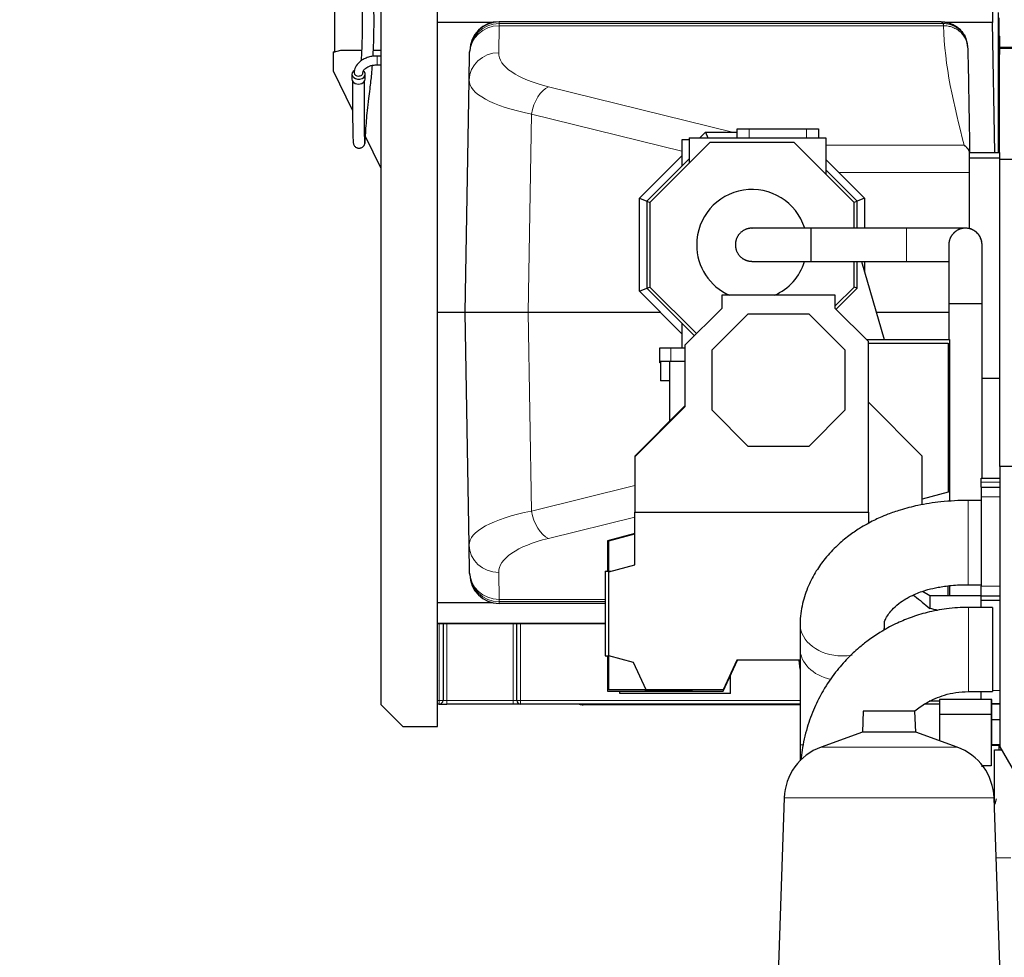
# Model space of a CAD drawing. Header units: inches. Extents: x 0 to 20790, y -12 to 14700.
# Tile 156 of 184: x 8907 to 10242, y 10343 to 11615. Entities that reach past the tile are written whole.
import ezdxf

# ---------------------------------------------------------------- set-up
doc = ezdxf.new("R2010")
doc.units = ezdxf.units.IN
doc.layers.add('1', color=7, linetype='Continuous', true_color=0xffffff)
doc.layers.add('254', color=7, linetype='Continuous', true_color=0xffffff)
doc.styles.add('latin_extended', font='simplex.shx')
doc.dimstyles.get("Standard").update_dxf_attribs({"dimtxt": 0.18, "dimasz": 0.18, "dimexe": 0.18, "dimexo": 0.0625, "dimgap": 0.09, "dimtad": 0, "dimtih": 1, "dimtoh": 1, "dimdec": 4, "dimzin": 0, "dimdsep": 46, "dimtxsty": 'Standard', "dimcen": 0.09, "dimadec": 0, "dimazin": 0, "dimtfac": 1, "dimtdec": 4, "dimtofl": 0, "dimtmove": 0, "dimatfit": 3, "dimfxl": 1, "dimtolj": 1, "dimtzin": 0, "dimarcsym": 0})

# ---------------------------------------------------------------- blocks, each defined once
blk = doc.blocks.new('_U15')
at = {"layer": '254', "color": 3, "linetype": 'Continuous', "lineweight": 13, "transparency": 16777216}
for p, q in [((8907.2, 12130.3), (8907.2, 13278.9)), ((11914.7, 9629.8), (11914.7, 13278.9)), ((9029.7, 13243.9), (11792.2, 13243.9))]:
    blk.add_line(p, q, dxfattribs=at)
at = {"layer": '254', "color": 3, "transparency": 16777216}
for points in [[(9029.7, 13264.3), (9029.7, 13223.5), (8907.2, 13243.9)], [(11792.2, 13223.5), (11792.2, 13264.3), (11914.7, 13243.9)]]:
    blk.add_solid(points, dxfattribs=at)
at = {"layer": 'Defpoints', "color": 0, "transparency": 16777216}
for p in [(11914.7, 13243.9), (8907.2, 12095.3), (11914.7, 9594.8)]:
    blk.add_point(p, dxfattribs=at)
at = {"layer": '254', "color": 2, "lineweight": 13, "transparency": 16777216, "insert": (10195.1, 13427.7), "char_height": 122.5, "attachment_point": 1, "style": 'latin_extended'}
blk.add_mtext('\\A1;3008', dxfattribs=at)

msp = doc.modelspace()

# ---------------------------------------------------------------- linework, layer by layer
at = {"layer": '1', "color": 2, "linetype": 'Continuous', "lineweight": 25}
for p, q in [((9473.727, 10655.825), (9473.727, 11655.825)), ((9334.574, 11571.15), (9334.574, 11630.833)), ((10225.844, 11640.324), (10226.361, 11610.655)), ((9396.727, 11625.825), (9396.727, 10685.825)), ((10234.227, 11624.324), (10234.227, 11434.319)), ((10235.227, 11617.324), (10235.227, 11592.324)), ((9547.728, 11610.655), (9473.728, 11610.655)), ((10156.641, 11611.846), (9557.419, 11611.846)), ((9557.419, 11611.846), (9557.419, 11611.779)), ((10226.361, 11610.655), (10162.811, 11610.655)), ((10229.439, 11434.32), (10226.361, 11610.655)), ((10234.215, 11592.324), (10236.227, 11592.324)), ((10236.227, 11567.324), (10236.227, 11592.324)), ((10271.371, 11576.824), (10236.22, 11576.824)), ((9332.727, 11570.653), (9342.697, 11573.324)), ((9332.727, 11570.937), (9334.227, 11571.339)), ((9332.727, 11570.652), (9332.727, 11570.937)), ((9332.727, 11544.873), (9332.727, 11570.653)), ((9334.574, 11571.432), (9334.227, 11571.339)), ((9334.227, 11571.055), (9334.227, 11571.339)), ((9342.697, 11573.324), (9370.821, 11573.324)), ((9386.862, 11573.324), (9396.728, 11573.324)), ((9396.727, 11565.324), (9391.727, 11565.324)), ((9516.729, 11532.648), (9517.37, 11569.357)), ((9517.37, 11569.357), (9517.384, 11570.182)), ((9517.384, 11570.182), (9517.425, 11572.532)), ((9517.425, 11572.532), (9517.425, 11572.55)), ((10236.027, 11567.324), (10236.227, 11567.324)), ((10236.027, 11434.313), (10236.027, 11567.324)), ((10271.382, 11575.324), (10236.227, 11575.324)), ((9391.727, 11553.324), (9396.727, 11553.324)), ((9332.727, 11544.771), (9332.727, 11544.873)), ((9358.633, 11491.758), (9332.727, 11544.873)), ((9341.378, 11527.135), (9332.727, 11544.771)), ((9357.727, 11540.588), (9357.727, 11533.897)), ((9375.727, 11533.897), (9375.727, 11540.588)), ((9511.225, 11217.324), (9516.729, 11532.648)), ((9829.558, 11454.323), (9837.06, 11461.824)), ((9837.06, 11461.824), (9880.229, 11461.824)), ((9837.06, 11461.824), (9840.166, 11454.324)), ((9880.227, 11466.324), (9896.227, 11466.324)), ((9880.227, 11454.324), (9880.227, 11466.324)), ((9896.227, 11466.324), (9974.227, 11466.324)), ((9974.227, 11466.324), (9990.227, 11466.324)), ((9990.227, 11466.324), (9990.227, 11454.324)), ((9396.727, 11413.653), (9376.069, 11456.008)), ((9842.859, 11447.824), (9761.727, 11366.693)), ((9815.227, 11451.824), (9805.227, 11451.824)), ((9805.227, 11451.824), (9805.227, 11415.85)), ((9815.227, 11454.324), (9815.227, 11420.193)), ((9815.227, 11454.324), (10000.227, 11454.324)), ((9957.596, 11447.824), (9842.859, 11447.824)), ((10038.727, 11366.693), (9957.596, 11447.824)), ((10000.227, 11454.324), (10000.227, 11405.193)), ((9747.727, 11372.492), (9805.226, 11429.991)), ((10195.227, 11427.074), (10195.227, 11434.324)), ((10195.227, 11434.324), (10236.227, 11434.324)), ((10236.227, 11427.074), (10236.227, 11434.324)), ((9815.227, 11425.849), (9757.727, 11368.35)), ((10000.228, 11424.991), (10052.727, 11372.492)), ((10195.227, 11427.074), (10236.227, 11427.074)), ((10195.227, 11331.114), (10195.227, 11427.074)), ((10236.227, 11425.318), (10236.227, 11427.074)), ((10236.227, 11425.324), (10968.561, 11425.324)), ((10236.227, 11008.329), (10236.227, 11425.324)), ((10042.727, 11368.35), (10000.228, 11410.849)), ((9747.727, 11372.492), (9757.727, 11368.35)), ((9747.727, 11246.157), (9747.727, 11372.492)), ((9757.727, 11368.35), (9761.727, 11366.693)), ((9757.727, 11368.35), (9757.727, 11250.299)), ((9761.727, 11366.693), (9761.727, 11251.956)), ((10042.727, 11368.35), (10038.727, 11366.693)), ((10038.727, 11331.824), (10038.727, 11366.693)), ((10052.727, 11372.492), (10042.727, 11368.35)), ((10042.727, 11331.824), (10042.727, 11368.35)), ((10052.727, 11372.492), (10052.727, 11331.824)), ((10038.727, 11251.956), (10038.727, 11286.825)), ((10042.727, 11250.299), (10042.727, 11286.825)), ((10048.879, 11286.822), (10079.556, 11180.777)), ((10052.727, 11286.825), (10052.727, 11273.52)), ((9747.727, 11246.157), (9757.727, 11250.299)), ((9805.226, 11188.657), (9747.727, 11246.157)), ((9757.727, 11250.299), (9761.727, 11251.956)), ((9757.727, 11250.299), (9822.089, 11185.937)), ((9761.727, 11251.956), (9824.917, 11188.766)), ((10013.226, 11226.455), (10038.727, 11251.956)), ((10014.314, 11221.886), (10042.727, 11250.299)), ((10042.727, 11250.299), (10038.727, 11251.956)), ((10013.227, 11240.774), (9859.227, 11240.774)), ((9859.227, 11240.774), (9859.227, 11223.074)), ((10013.227, 11222.974), (10013.227, 11240.774)), ((9511.225, 11217.324), (9473.727, 11217.324)), ((9596.499, 11217.324), (9511.225, 11217.324)), ((9516.729, 10902.001), (9511.225, 11217.324)), ((9776.555, 11217.324), (9596.499, 11217.324)), ((9859.227, 11223.074), (9809.227, 11173.074)), ((10058.227, 11177.974), (10013.227, 11222.974)), ((9846.227, 11166.774), (9895.227, 11215.774)), ((9895.227, 11215.774), (9977.227, 11215.774)), ((9977.227, 11215.774), (10026.227, 11166.774)), ((9805.227, 11202.799), (9805.227, 11169.325)), ((10055.562, 11180.638), (10055.626, 11180.774)), ((10055.626, 11180.774), (10055.563, 11180.639)), ((10055.626, 11180.774), (10168.227, 11180.774)), ((10055.626, 11180.774), (10168.227, 11180.774)), ((10058.227, 10946.774), (10058.227, 11177.974)), ((10168.227, 11180.774), (10168.227, 10961.146)), ((10168.227, 11180.774), (10168.227, 10961.152)), ((9775.227, 11169.324), (9790.227, 11169.324)), ((9775.227, 11149.324), (9775.227, 11169.324)), ((9790.227, 11169.324), (9809.227, 11169.324)), ((9809.227, 11173.074), (9809.227, 11089.574)), ((9846.227, 11084.774), (9846.227, 11166.774)), ((10026.227, 11166.774), (10026.227, 11084.774)), ((10058.228, 11175.774), (10166.227, 11175.774)), ((10166.227, 11175.774), (10166.227, 10973.774)), ((9788.227, 11150.774), (9776.227, 11150.774)), ((9776.227, 11150.774), (9776.227, 11124.769)), ((9809.229, 11150.774), (9788.227, 11150.774)), ((9788.227, 11150.774), (9788.227, 11069.775)), ((9776.227, 11149.324), (9775.227, 11149.324)), ((9788.227, 11124.769), (9776.227, 11124.769)), ((10236.227, 11127.774), (10212.227, 11127.774)), ((9809.227, 11090.774), (9741.227, 11022.774)), ((9809.227, 11089.574), (9741.227, 11021.774)), ((9895.227, 11035.774), (9846.227, 11084.774)), ((10026.227, 11084.774), (9977.227, 11035.774)), ((10131.227, 11022.774), (10058.227, 11095.774)), ((9977.227, 11035.774), (9895.227, 11035.774)), ((9741.227, 11022.774), (9741.227, 11021.774)), ((9741.227, 11021.774), (9741.227, 10946.774)), ((10131.227, 10956.604), (10131.227, 11022.774)), ((10666.227, 11008.324), (10236.227, 11008.324)), ((10236.227, 11008.324), (10236.227, 10628.324)), ((10211.227, 10992.774), (10236.227, 10992.774)), ((10211.227, 10987.502), (10211.227, 10992.774)), ((10211.227, 10980.324), (10211.227, 10987.502)), ((10211.227, 10980.324), (10211.227, 10967.324)), ((10211.227, 10980.324), (10236.227, 10980.324)), ((10166.227, 10973.774), (10131.227, 10964.396)), ((10211.227, 10967.324), (10211.227, 10846.324)), ((10211.227, 10962.474), (10193.617, 10962.474)), ((9741.227, 10946.774), (10058.227, 10946.774)), ((9741.227, 10875.153), (9741.227, 10946.774)), ((10058.227, 10946.774), (10058.227, 10931.568)), ((9741.227, 10917.689), (9704.227, 10907.774)), ((9706.227, 10907.774), (9741.227, 10917.153)), ((9517.37, 10865.291), (9516.729, 10902.001)), ((9704.227, 10907.774), (9704.227, 10866.42)), ((9706.227, 10866.421), (9706.227, 10907.774)), ((9706.227, 10865.774), (9741.227, 10875.153)), ((9517.384, 10864.467), (9517.37, 10865.291)), ((9517.425, 10862.117), (9517.384, 10864.467)), ((9701.227, 10866.421), (9708.639, 10866.421)), ((9701.227, 10866.421), (9701.227, 10751.774)), ((9704.227, 10867.274), (9706.227, 10867.81)), ((9704.227, 10866.419), (9704.227, 10867.274)), ((9706.227, 10751.774), (9706.227, 10865.774)), ((10166.227, 10833.022), (10166.227, 10846.578)), ((10168.227, 10846.861), (10168.227, 10833.025)), ((10168.227, 10846.86), (10168.227, 10833.027)), ((10193.617, 10848.174), (10211.227, 10848.174)), ((10211.227, 10833.324), (10211.227, 10846.324)), ((10141.227, 10833.025), (10131.394, 10839.169)), ((10211.227, 10833.024), (10141.227, 10833.024)), ((10141.227, 10833.024), (10141.227, 10816.053)), ((10211.227, 10826.774), (10211.227, 10833.325)), ((10211.227, 10833.324), (10236.227, 10833.324)), ((9473.728, 10823.994), (9547.728, 10823.994)), ((9701.232, 10822.803), (9557.419, 10822.803)), ((10226.227, 10817.474), (10193.727, 10817.474)), ((10211.227, 10817.474), (10211.227, 10826.774)), ((10236.227, 10826.774), (10211.227, 10826.774)), ((10226.227, 10817.474), (10226.227, 10760.324)), ((9701.237, 10795.324), (9473.728, 10795.324)), ((9473.738, 10795.824), (9701.231, 10795.824)), ((9481.227, 10795.324), (9481.227, 10691.324)), ((9581.227, 10691.324), (9581.227, 10795.324)), ((9965.467, 10795.412), (9965.467, 10761.981)), ((10079.767, 10786.673), (10079.767, 10795.412)), ((9701.227, 10751.774), (9706.227, 10751.774)), ((9704.227, 10751.775), (9704.227, 10703.774)), ((9704.227, 10750.274), (9704.227, 10751.775)), ((9706.227, 10749.739), (9704.227, 10750.274)), ((9706.227, 10705.774), (9706.227, 10751.774)), ((9739.425, 10742.879), (9706.227, 10751.774)), ((10226.227, 10760.324), (10226.227, 10703.174)), ((9756.727, 10705.774), (9739.425, 10742.879)), ((9879.879, 10745.774), (9861.227, 10705.774)), ((9861.227, 10703.774), (9880.812, 10745.774)), ((9965.47, 10745.774), (9879.879, 10745.774)), ((9965.467, 10733.749), (9964.415, 10745.774)), ((9871.227, 10700.774), (9871.227, 10725.219)), ((9704.227, 10703.774), (9861.227, 10703.774)), ((9756.727, 10705.774), (9706.227, 10705.774)), ((9721.227, 10700.774), (9721.227, 10703.775)), ((9871.227, 10700.774), (9721.227, 10700.774)), ((9756.227, 10703.774), (9755.347, 10705.775)), ((9818.227, 10703.774), (9756.227, 10703.774)), ((9861.227, 10705.774), (9756.727, 10705.774)), ((9819.16, 10705.775), (9818.227, 10703.774)), ((10193.727, 10703.174), (10226.227, 10703.174)), ((10211.227, 10692.324), (10211.227, 10703.174)), ((9396.727, 10685.825), (9426.727, 10655.825)), ((9476.227, 10686.324), (9473.726, 10686.324)), ((9476.227, 10686.324), (9486.227, 10686.324)), ((9576.227, 10686.324), (9486.227, 10686.324)), ((9586.227, 10686.324), (9576.227, 10686.324)), ((9965.46, 10686.324), (9586.227, 10686.324)), ((9965.465, 10685.324), (9671.227, 10685.324)), ((10154.726, 10686.324), (10134.496, 10686.324)), ((10140.611, 10690.909), (10140.886, 10690.737)), ((10141.227, 10690.524), (10154.727, 10690.524)), ((10154.727, 10692.324), (10154.727, 10672.324)), ((10224.727, 10692.324), (10154.727, 10692.324)), ((10225.727, 10692.324), (10224.726, 10692.324)), ((10224.727, 10692.324), (10224.727, 10672.324)), ((10225.727, 10632.324), (10225.727, 10692.324)), ((10236.227, 10686.774), (10225.727, 10686.774)), ((10236.227, 10686.324), (10225.727, 10686.324)), ((10051.175, 10676.849), (10050.18, 10648.373)), ((10121.279, 10676.849), (10051.175, 10676.849)), ((10122.274, 10648.373), (10121.279, 10676.849)), ((10154.727, 10672.324), (10154.727, 10636.561)), ((10224.727, 10672.324), (10154.727, 10672.324)), ((10224.727, 10672.324), (10224.727, 10602.324)), ((9426.727, 10655.825), (9473.727, 10655.825)), ((10225.728, 10665.324), (10236.226, 10665.324)), ((10050.18, 10648.373), (9993.883, 10627.882)), ((10122.274, 10648.373), (10050.18, 10648.373)), ((10178.571, 10627.882), (10122.274, 10648.373)), ((9965.467, 10630.957), (9965.467, 10609.528)), ((10224.726, 10632.324), (10225.727, 10632.324)), ((10224.727, 10631.324), (10236.226, 10631.324)), ((10236.227, 10630.324), (10224.728, 10630.324)), ((10236.227, 10630.324), (10224.728, 10630.324)), ((10235.077, 10630.324), (10235.077, 10624.174)), ((10228.977, 10546.363), (10228.977, 10624.174)), ((10228.977, 10624.174), (10238.627, 10624.174)), ((10236.227, 10628.324), (10284.227, 10545.324)), ((10224.727, 10602.324), (10213.183, 10602.324)), ((9943.923, 10559.118), (9935.534, 10318.895)), ((10236.92, 10318.895), (10228.532, 10559.118))]:
    msp.add_line(p, q, dxfattribs=at)
at = {"layer": '1', "color": 110, "linetype": 'Continuous', "lineweight": 13}
for p, q in [((9556.723, 11569.696), (9557.363, 11606.405)), ((9557.378, 11609.429), (9557.363, 11606.405)), ((10160.112, 11606.405), (9557.363, 11606.405)), ((9557.419, 11611.779), (9557.378, 11609.429)), ((10159.262, 11609.429), (9557.378, 11609.429)), ((10156.844, 11611.779), (9557.419, 11611.779)), ((9391.727, 11565.324), (9391.727, 11553.324)), ((9873.818, 11461.825), (9624.137, 11523.594)), ((9601.198, 11486.546), (9596.499, 11217.324)), ((9805.227, 11436.071), (9601.198, 11486.546)), ((9896.227, 11466.324), (9896.227, 11454.324)), ((9974.227, 11454.324), (9974.227, 11466.324)), ((10000.229, 11444.206), (10188.005, 11444.206)), ((10195.227, 11407.157), (10018.063, 11407.157)), ((10189.747, 11331.824), (10189.727, 11331.824)), ((9596.499, 11217.324), (9601.198, 10948.103)), ((9790.227, 11169.324), (9790.227, 11150.775)), ((9601.198, 10948.103), (9741.224, 10982.744)), ((10236.227, 10987.502), (10211.227, 10987.502)), ((10211.227, 10967.324), (10236.227, 10967.324)), ((10193.617, 10962.474), (10193.617, 10848.174)), ((9741.228, 10940.022), (9624.137, 10911.055)), ((9557.363, 10828.243), (9556.723, 10864.952)), ((10211.227, 10846.324), (10236.227, 10846.324)), ((9557.363, 10828.243), (9557.378, 10825.219)), ((9701.232, 10828.243), (9557.363, 10828.243)), ((9557.378, 10825.219), (9557.419, 10822.869)), ((9701.228, 10825.219), (9557.378, 10825.219)), ((9557.419, 10822.869), (9557.419, 10822.803)), ((9701.234, 10822.869), (9557.419, 10822.869)), ((10193.727, 10817.474), (10193.727, 10760.324)), ((9476.227, 10691.324), (9476.227, 10795.324)), ((9486.227, 10795.324), (9486.227, 10691.324)), ((9576.227, 10691.324), (9576.227, 10795.324)), ((9586.227, 10795.324), (9586.227, 10691.324)), ((10193.727, 10760.324), (10193.727, 10703.174)), ((10226.227, 10704.774), (10236.227, 10704.774)), ((9473.726, 10691.324), (9476.227, 10691.324)), ((9481.227, 10691.324), (9476.227, 10691.324)), ((9476.227, 10686.324), (9476.227, 10691.324)), ((9486.227, 10691.324), (9481.227, 10691.324)), ((9486.227, 10691.324), (9576.227, 10691.324)), ((9486.227, 10686.324), (9486.227, 10691.324)), ((9581.227, 10691.324), (9576.227, 10691.324)), ((9576.227, 10686.324), (9576.227, 10691.324)), ((9586.227, 10691.324), (9581.227, 10691.324)), ((9586.227, 10691.324), (9965.46, 10691.324)), ((9586.227, 10686.324), (9586.227, 10691.324)), ((9968.827, 10630.957), (9965.467, 10630.957)), ((10178.571, 10627.882), (9993.883, 10627.882)), ((10228.532, 10559.118), (9943.923, 10559.118)), ((10231.371, 10477.824), (10251.227, 10477.824))]:
    msp.add_line(p, q, dxfattribs=at)
at = {"layer": '1', "color": 2, "linetype": 'Continuous', "lineweight": 25}
for centre, radius, start, end in [((9900.227, 11309.324), 75, 17.521875, 180), ((9900.227, 11309.324), 75, 180, 246.065625), ((9900.227, 11309.324), 75, 293.94, 342.230625), ((9476.227, 10691.324), 5, 270, 0), ((9586.227, 10691.324), 5, 180, 270), ((9671.227, 10700.324), 15, 248.96053, 270), ((10019.876, 10556.465), 76, 110, 178), ((10152.578, 10556.465), 76, 2, 70)]:
    msp.add_arc(centre, radius, start, end, dxfattribs=at)
at = {"layer": '1', "color": 110, "linetype": 'Continuous', "lineweight": 13}
for centre, major_axis, ratio, start_param, end_param in [((9557.363, 11568.659), (39.994, -0.698), 0.94364196, 1.58726617, 3.14159265), ((9557.378, 11569.484), (39.994, -0.698), 0.99863273, 1.58822576, 3.14159265), ((9556.723, 11531.95), (39.994, -0.698), 0.94364196, 1.58726617, 3.14159265), ((9716.747, 11569.705), (160.027, 0.405), 0.35174742, 3.13456334, 4.09435049), ((9716.747, 11531.959), (-200.021, 0.452), 0.27961989, 6.2789359, 7.23872306), ((9624.137, 11485.848), (-9.606, -38.829), 0.56502213, 3.55429055, 4.83346398), ((10189.727, 11309.324), (0, 22.5), 1, 0, 1.55832813), ((9716.747, 10902.69), (200.021, 0.452), 0.2796199, 2.1860549, 3.14584206), ((9624.137, 10948.801), (9.606, -38.829), 0.56502213, 4.59131398, 5.8704874), ((9716.747, 10864.944), (-160.027, 0.405), 0.35174743, 5.33042747, 6.29021462), ((9556.723, 10902.699), (-39.994, -0.698), 0.94364195, 0, 1.55432648), ((9557.363, 10865.989), (39.994, 0.698), 0.94364195, 3.14159265, 4.69591914), ((9557.378, 10865.165), (39.994, 0.698), 0.99863273, 3.14159265, 4.69495955), ((10022.617, 10795.412), (-57.15, 0), 0.76621946, 0.00245437, 1.57079633), ((10022.617, 10795.412), (-57.15, 0), 0.76621946, 2.90400971, 3.14758131), ((10022.617, 10761.981), (-57.15, 0), 0.76621946, 0, 1.29718324), ((10022.617, 10795.412), (-57.15, 0), 0.76621946, 1.57079633, 1.80769205)]:
    msp.add_ellipse(centre, major_axis=major_axis, ratio=ratio, start_param=start_param, end_param=end_param, dxfattribs=at)
at = {"layer": '1', "color": 2, "linetype": 'Continuous', "lineweight": 25}
for centre, major_axis, ratio, start_param, end_param in [((9557.419, 11571.852), (-39.994, 0.698), 0.99984752, 4.72983961, 6.28318531), ((9557.419, 11571.834), (39.994, -0.698), 0.99863273, 1.58822576, 3.14159265), ((9366.727, 11540.588), (9, 0), 0.74314481, 2.19292985, 6.28318531), ((9366.727, 11542.596), (-6, 0), 0.74314481, 0.01237002, 1.57079633), ((9366.727, 11542.596), (-6, 0), 0.74314481, 1.57079633, 3.17349947), ((9366.727, 11540.588), (9, 0), 0.74314481, 0, 0.73650713), ((9366.727, 11533.897), (9, 0), 0.74314481, 3.14159265, 6.28318531), ((9557.419, 10862.815), (39.994, 0.698), 0.99863273, 3.14159265, 4.69495955), ((9557.419, 10862.797), (-39.994, -0.698), 0.99984752, 0, 1.55334569), ((9962.757, 10761.774), (275.5, 0), 0.25862069, 0.81038892, 0.86609966)]:
    msp.add_ellipse(centre, major_axis=major_axis, ratio=ratio, start_param=start_param, end_param=end_param, dxfattribs=at)
for points, knots in [([(9371.252, 11661.174), (9371.265, 11659.68), (9371.308, 11655.141), (9371.419, 11645.725), (9371.578, 11632.001), (9371.704, 11616.179), (9371.656, 11598.918), (9371.277, 11580.792), (9370.603, 11567.209), (9370.102, 11559.863), (9370.013, 11558.619)], [0, 0, 0, 0, 0.08494186, 0.23321239, 0.38142319, 0.52926637, 0.67674312, 0.82361472, 0.97004681, 1, 1, 1, 1]), ([(9386.453, 11564.865), (9386.555, 11566.573), (9387, 11574.603), (9387.534, 11589.859), (9387.735, 11610.703), (9387.586, 11632.121), (9387.358, 11650.141), (9387.277, 11658.612), (9387.248, 11661.803)], [0, 0, 0, 0, 0.04257517, 0.19988042, 0.38009888, 0.58251876, 0.80723543, 1, 1, 1, 1]), ([(10192.962, 11576.358), (10192.6, 11581.265), (10191.534, 11587.071), (10188.593, 11592.727), (10187.553, 11594.411), (10187.351, 11594.718), (10187.345, 11594.727), (10187.345, 11594.727)], [0, 0, 0, 0, 0.5520804, 0.78650679, 0.89055159, 0.99339514, 1, 1, 1, 1]), ([(9391.727, 11565.323), (9389.391, 11565.314), (9384.882, 11564.937), (9378.426, 11563.323), (9372.82, 11560.822), (9366.869, 11556.749), (9362.012, 11550.605), (9360.795, 11545.232), (9360.727, 11542.541)], [0, 0, 0, 0, 0.14530939, 0.28766505, 0.42336227, 0.55261913, 0.79187261, 1, 1, 1, 1]), ([(9372.726, 11542.65), (9372.686, 11543.632), (9373.22, 11545.693), (9375.691, 11548.502), (9379.072, 11550.624), (9382.52, 11552.064), (9386.828, 11553.089), (9389.994, 11553.324), (9391.727, 11553.325)], [0, 0, 0, 0, 0.20030545, 0.42727421, 0.55571906, 0.69320288, 0.83935752, 1, 1, 1, 1]), ([(9375.494, 11447.365), (9375.576, 11448.092), (9375.851, 11451.659), (9376.432, 11463.292), (9377.416, 11476.957), (9378.819, 11491.661), (9380.521, 11506.054), (9382.18, 11519.499), (9383.503, 11530.708), (9384.638, 11541.35), (9385.291, 11548.692), (9385.606, 11552.665)], [0, 0, 0, 0, 0.1682109, 0.3182276, 0.45055467, 0.56534879, 0.69161922, 0.78752743, 0.85826153, 0.92408742, 1, 1, 1, 1]), ([(9358.704, 11530.93), (9358.623, 11519.978), (9358.537, 11498.896), (9358.666, 11476.147), (9358.892, 11461.837), (9359.104, 11453.846), (9359.309, 11449.661), (9359.449, 11448.959), (9359.505, 11448.954)], [0, 0, 0, 0, 0.24605291, 0.51439832, 0.64852296, 0.78243445, 0.91615777, 1, 1, 1, 1]), ([(9375.43, 11447.33), (9375.375, 11447.34), (9375.24, 11448.126), (9375.046, 11452.586), (9374.849, 11460.815), (9374.639, 11475.407), (9374.526, 11498.433), (9374.619, 11519.697), (9374.702, 11530.716)], [0, 0, 0, 0, 0.08967165, 0.22338581, 0.3569541, 0.49037051, 0.75650755, 1, 1, 1, 1]), ([(9359.61, 11449.285), (9359.53, 11448.675), (9359.513, 11447.454), (9359.919, 11445.594), (9360.766, 11443.882), (9361.973, 11442.445), (9363.414, 11441.373), (9364.947, 11440.685), (9366.485, 11440.339), (9368.012, 11440.289), (9369.524, 11440.525), (9371.453, 11441.221), (9373.505, 11442.725), (9375.002, 11445.129), (9375.433, 11446.666), (9375.507, 11447.453)], [0, 0, 0, 0, 0.07372809, 0.14847522, 0.22283325, 0.2951064, 0.36363863, 0.42714014, 0.48490263, 0.54071295, 0.59833033, 0.65698817, 0.77381699, 0.88793687, 1, 1, 1, 1]), ([(10188.005, 11444.206), (10188.029, 11444.19), (10188.053, 11444.175), (10188.101, 11444.143), (10188.173, 11444.096), (10188.34, 11443.985), (10188.483, 11443.887), (10188.767, 11443.687), (10188.956, 11443.549), (10189.517, 11443.119), (10189.886, 11442.813), (10190.608, 11442.16), (10190.962, 11441.813), (10191.651, 11441.077), (10191.986, 11440.687), (10192.39, 11440.17), (10192.51, 11440.013), (10192.628, 11439.853), (10192.706, 11439.745), (10192.745, 11439.691), (10192.938, 11439.418), (10193.089, 11439.195), (10193.381, 11438.738), (10193.523, 11438.504), (10193.795, 11438.026), (10193.926, 11437.782), (10194.177, 11437.281), (10194.297, 11437.026), (10194.524, 11436.503), (10194.63, 11436.235), (10194.829, 11435.688), (10194.921, 11435.409), (10195.088, 11434.836), (10195.163, 11434.543), (10195.227, 11434.243)], [0, 0, 0, 0, 0.0078125, 0.0078125, 0.015625, 0.03125, 0.0625, 0.0625, 0.125, 0.125, 0.25, 0.25, 0.375, 0.375, 0.5, 0.5, 0.53125, 0.546875, 0.546875, 0.5625, 0.5625, 0.625, 0.625, 0.6875, 0.6875, 0.75, 0.75, 0.8125, 0.8125, 0.875, 0.875, 0.9375, 0.9375, 1, 1, 1, 1]), ([(9980.239, 11331.824), (9978.243, 11331.824), (9973.538, 11331.824), (9965.695, 11331.824), (9954.794, 11331.824), (9941.671, 11331.824), (9927.625, 11331.824), (9915.532, 11331.824), (9906.538, 11331.824), (9902.198, 11331.824), (9900.505, 11331.824), (9900.212, 11331.824), (9900.226, 11331.824)], [0, 0, 0, 0, 0.04711326, 0.11147014, 0.18697378, 0.31111782, 0.44006299, 0.57051153, 0.70441881, 0.84628804, 0.92162599, 1, 1, 1, 1]), ([(10109.737, 11331.824), (10105.417, 11331.824), (10096.78, 11331.824), (10083.827, 11331.824), (10070.877, 11331.824), (10057.927, 11331.824), (10043.898, 11331.824), (10028.79, 11331.824), (10012.602, 11331.824), (9996.419, 11331.824), (9985.631, 11331.824), (9980.239, 11331.824)], [0, 0, 0, 0, 0.10008032, 0.20008149, 0.30008283, 0.4000843, 0.5000857, 0.62508744, 0.75008918, 0.87509093, 1, 1, 1, 1]), ([(10189.727, 11331.824), (10189.655, 11331.824), (10189.077, 11331.824), (10186.404, 11331.824), (10181.173, 11331.824), (10172.831, 11331.824), (10161.17, 11331.824), (10146.314, 11331.824), (10131.972, 11331.824), (10119.565, 11331.824), (10113.071, 11331.824), (10109.737, 11331.824)], [0, 0, 0, 0, 0.07743766, 0.18681929, 0.31096084, 0.43990334, 0.5703496, 0.70425885, 0.84612623, 0.92142797, 1, 1, 1, 1]), ([(10212.2, 11308.138), (10212.239, 11308.875), (10212.241, 11311.111), (10211.681, 11314.854), (10210.299, 11318.679), (10207.981, 11322.777), (10206.404, 11324.375), (10205.679, 11325.277), (10204.216, 11326.542), (10203.842, 11326.847), (10203.616, 11327.027), (10203.439, 11327.164), (10203.261, 11327.299), (10203.031, 11327.47), (10202.771, 11327.659), (10201.246, 11328.725), (10199.991, 11329.326), (10197.549, 11330.521), (10195.442, 11331.101), (10193.159, 11331.609), (10191.566, 11331.761), (10190.541, 11331.813), (10190.094, 11331.822), (10189.888, 11331.824), (10189.789, 11331.824), (10189.746, 11331.824), (10189.727, 11331.824)], [0, 0, 0, 0, 0.01014791, 0.030809, 0.05148069, 0.07391737, 0.1301834, 0.1732113, 0.17837258, 0.18027269, 0.18185661, 0.18259342, 0.18333159, 0.18492559, 0.18684249, 0.18919903, 0.22775391, 0.30445008, 0.43637481, 0.61713443, 0.8166377, 0.91629072, 0.96303873, 0.98361507, 0.99269665, 1, 1, 1, 1]), ([(10167.227, 11309.324), (10167.227, 11309.339), (10167.227, 11309.046), (10167.227, 11307.353), (10167.227, 11303.013), (10167.227, 11294.019), (10167.227, 11281.926), (10167.227, 11267.881), (10167.227, 11254.757), (10167.227, 11243.857), (10167.227, 11236.015), (10167.227, 11231.313), (10167.227, 11229.319)], [0, 0, 0, 0, 0.07838184, 0.15372364, 0.29560007, 0.42951416, 0.55996933, 0.68892105, 0.8130714, 0.88857886, 0.95293911, 1, 1, 1, 1]), ([(10212.227, 11229.319), (10212.227, 11231.313), (10212.227, 11236.015), (10212.227, 11243.857), (10212.227, 11254.757), (10212.227, 11267.881), (10212.227, 11281.926), (10212.227, 11294.019), (10212.227, 11303.013), (10212.227, 11307.353), (10212.227, 11309.046), (10212.227, 11309.339), (10212.227, 11309.324)], [0, 0, 0, 0, 0.04706089, 0.11142114, 0.1869286, 0.31107895, 0.44003067, 0.57048584, 0.70439993, 0.84627636, 0.92161816, 1, 1, 1, 1]), ([(9900.226, 11286.824), (9900.195, 11286.824), (9900.679, 11286.824), (9903.303, 11286.824), (9909.466, 11286.824), (9920.841, 11286.824), (9934.141, 11286.824), (9947.871, 11286.824), (9959.638, 11286.824), (9968.763, 11286.824), (9975.009, 11286.824), (9978.686, 11286.824), (9980.239, 11286.824)], [0, 0, 0, 0, 0.10116605, 0.19259484, 0.35273765, 0.49376708, 0.62359066, 0.7439211, 0.85146383, 0.91291352, 0.96330789, 1, 1, 1, 1]), ([(9980.239, 11286.824), (9985.631, 11286.824), (9996.419, 11286.824), (10012.602, 11286.824), (10028.79, 11286.824), (10043.898, 11286.824), (10057.927, 11286.824), (10070.877, 11286.824), (10083.827, 11286.824), (10096.78, 11286.824), (10105.417, 11286.824), (10109.737, 11286.824)], [0, 0, 0, 0, 0.12490907, 0.24991082, 0.37491256, 0.4999143, 0.5999157, 0.69991717, 0.79991851, 0.89991968, 1, 1, 1, 1]), ([(10109.737, 11286.824), (10113.071, 11286.824), (10119.565, 11286.824), (10131.972, 11286.824), (10146.314, 11286.824), (10159.048, 11286.824), (10165.48, 11286.824), (10167.588, 11286.824)], [0, 0, 0, 0, 0.15648876, 0.30646423, 0.58901579, 0.85571748, 1, 1, 1, 1]), ([(10167.227, 11229.319), (10167.227, 11218.758), (10167.227, 11202.576), (10167.227, 11186.394), (10167.227, 11180.772)], [0, 0, 0, 0, 0.65261659, 1, 1, 1, 1]), ([(10212.227, 10992.772), (10212.227, 11034.443), (10212.227, 11082.31), (10212.227, 11136.374), (10212.227, 11154.964), (10212.227, 11173.554), (10212.227, 11192.144), (10212.227, 11210.733), (10212.227, 11223.124), (10212.227, 11229.319)], [0, 0, 0, 0, 0.52848695, 0.60707602, 0.68566509, 0.76425416, 0.84284323, 0.92143332, 1, 1, 1, 1]), ([(10193.617, 10962.474), (10181.078, 10962.5), (10158.123, 10961.282), (10127.101, 10956.536), (10103.195, 10950.386), (10086.324, 10944.552), (10074.555, 10939.679), (10065.133, 10935.272), (10055.783, 10930.385), (10044.274, 10923.598), (10030.575, 10914.153), (10014.667, 10900.753), (9999.749, 10884.743), (9986.614, 10866.344), (9975.864, 10845.949), (9967.757, 10821.951), (9965.635, 10804.589), (9965.467, 10795.312)], [0, 0, 0, 0, 0.10789792, 0.2001171, 0.27371979, 0.32821837, 0.36314453, 0.39174419, 0.42460383, 0.46174369, 0.51788017, 0.5844001, 0.66481767, 0.73451157, 0.81282594, 0.90174923, 1, 1, 1, 1]), ([(10079.767, 10795.511), (10079.814, 10797.122), (10080.758, 10800.684), (10084.403, 10807.032), (10090, 10814.33), (10097.868, 10821.858), (10107.177, 10828.266), (10114.569, 10832.31), (10121.046, 10835.374), (10128.976, 10838.538), (10139.64, 10841.915), (10153.575, 10845.119), (10171.986, 10847.629), (10185.811, 10848.234), (10193.617, 10848.174)], [0, 0, 0, 0, 0.12385297, 0.23719156, 0.33594962, 0.45130413, 0.53603968, 0.58131222, 0.61789353, 0.66774578, 0.72389692, 0.79693992, 0.88737867, 1, 1, 1, 1]), ([(10118.731, 10834.563), (10119.467, 10833.972), (10120.203, 10833.38), (10124.349, 10830.038), (10127.746, 10827.27), (10134.509, 10821.693), (10137.876, 10818.884), (10141.227, 10816.053)], [0, 0, 0, 0, 0.09732017, 0.09732017, 0.54866008, 0.54866008, 1, 1, 1, 1]), ([(10193.727, 10817.474), (10183.8, 10817.47), (10165.039, 10816.254), (10138.562, 10811.2), (10115.476, 10804.042), (10094.023, 10794.962), (10074.961, 10784.535), (10058.435, 10773.318), (10043.873, 10761.679), (10028.856, 10747.566), (10012.234, 10728.484), (9996.981, 10705.942), (9984.102, 10680.691), (9974.179, 10653.672), (9968.839, 10629.742), (9967.036, 10615.045), (9966.632, 10610.736)], [0, 0, 0, 0, 0.08790054, 0.16768011, 0.23933582, 0.30286509, 0.37491094, 0.43250837, 0.48058644, 0.54085004, 0.61585076, 0.70557972, 0.78256762, 0.86784063, 0.96139556, 1, 1, 1, 1]), ([(9965.467, 10761.881), (9965.467, 10753.743), (9965.467, 10735.895), (9965.467, 10703.894), (9965.467, 10668.197), (9965.467, 10643.598), (9965.467, 10630.957)], [0, 0, 0, 0, 0.25003545, 0.50001783, 0.74996678, 1, 1, 1, 1]), ([(10121.04, 10676.947), (10125.839, 10680.929), (10138.433, 10689.745), (10157.473, 10697.985), (10177.083, 10702.353), (10187.978, 10703.171), (10193.727, 10703.174)], [0, 0, 0, 0, 0.2373739, 0.58302898, 0.78268117, 1, 1, 1, 1])]:
    msp.add_open_spline(points, degree=3, knots=knots, dxfattribs=at)
at = {"layer": '1', "color": 110, "linetype": 'Continuous', "lineweight": 13}
for points, knots in [([(10156.844, 11611.779), (10156.844, 11611.78), (10156.844, 11611.782), (10156.844, 11611.784), (10156.843, 11611.786), (10156.842, 11611.789), (10156.841, 11611.792), (10156.839, 11611.794), (10156.838, 11611.797), (10156.836, 11611.799), (10156.834, 11611.802), (10156.831, 11611.805), (10156.828, 11611.807), (10156.825, 11611.81), (10156.822, 11611.812), (10156.819, 11611.815), (10156.815, 11611.818), (10156.811, 11611.82), (10156.807, 11611.823), (10156.802, 11611.825), (10156.797, 11611.828), (10156.792, 11611.83), (10156.787, 11611.832), (10156.781, 11611.834), (10156.775, 11611.837), (10156.769, 11611.839), (10156.763, 11611.841), (10156.756, 11611.843), (10156.749, 11611.844), (10156.741, 11611.846), (10156.732, 11611.848), (10156.722, 11611.85), (10156.712, 11611.851), (10156.704, 11611.852), (10156.696, 11611.853), (10156.689, 11611.854), (10156.683, 11611.854), (10156.677, 11611.854), (10156.672, 11611.854), (10156.666, 11611.854), (10156.66, 11611.854), (10156.655, 11611.853), (10156.651, 11611.852), (10156.647, 11611.851), (10156.644, 11611.85), (10156.642, 11611.849), (10156.641, 11611.848), (10156.641, 11611.846), (10156.641, 11611.846)], [0, 0, 0, 0, 0.01207481, 0.02457581, 0.03750332, 0.05085764, 0.06463904, 0.07884776, 0.09348402, 0.10854802, 0.12403995, 0.13995999, 0.15630828, 0.17308497, 0.1902902, 0.2079241, 0.22598677, 0.24447833, 0.26339888, 0.2827485, 0.3025273, 0.32273534, 0.34337271, 0.36443949, 0.38593573, 0.4078615, 0.43021686, 0.45300187, 0.47621658, 0.49986105, 0.53584499, 0.56977871, 0.60166229, 0.63149578, 0.65927928, 0.68501289, 0.70869675, 0.73033103, 0.74991596, 0.78047208, 0.81033345, 0.83950103, 0.86797583, 0.89575897, 0.92285162, 0.94925507, 0.9749707, 1, 1, 1, 1]), ([(10160.112, 11606.405), (10160.112, 11606.415), (10160.111, 11606.434), (10160.111, 11606.463), (10160.11, 11606.492), (10160.11, 11606.521), (10160.109, 11606.55), (10160.108, 11606.579), (10160.106, 11606.608), (10160.105, 11606.637), (10160.103, 11606.666), (10160.102, 11606.695), (10160.1, 11606.724), (10160.098, 11606.754), (10160.095, 11606.783), (10160.093, 11606.812), (10160.09, 11606.841), (10160.088, 11606.871), (10160.085, 11606.9), (10160.082, 11606.929), (10160.079, 11606.958), (10160.075, 11606.988), (10160.072, 11607.017), (10160.068, 11607.046), (10160.064, 11607.075), (10160.06, 11607.105), (10160.056, 11607.134), (10160.052, 11607.163), (10160.047, 11607.192), (10160.042, 11607.221), (10160.038, 11607.25), (10160.033, 11607.28), (10160.028, 11607.309), (10160.022, 11607.338), (10160.017, 11607.367), (10160.011, 11607.396), (10160.005, 11607.425), (10159.999, 11607.453), (10159.993, 11607.482), (10159.987, 11607.511), (10159.981, 11607.54), (10159.969, 11607.589), (10159.951, 11607.661), (10159.925, 11607.758), (10159.895, 11607.863), (10159.861, 11607.975), (10159.822, 11608.092), (10159.78, 11608.214), (10159.733, 11608.339), (10159.691, 11608.443), (10159.657, 11608.523), (10159.633, 11608.58), (10159.609, 11608.634), (10159.587, 11608.685), (10159.565, 11608.732), (10159.544, 11608.776), (10159.525, 11608.818), (10159.506, 11608.857), (10159.489, 11608.893), (10159.472, 11608.927), (10159.456, 11608.958), (10159.442, 11608.987), (10159.428, 11609.014), (10159.416, 11609.039), (10159.404, 11609.063), (10159.392, 11609.087), (10159.38, 11609.112), (10159.367, 11609.138), (10159.355, 11609.164), (10159.344, 11609.188), (10159.334, 11609.211), (10159.324, 11609.233), (10159.315, 11609.253), (10159.306, 11609.273), (10159.299, 11609.292), (10159.292, 11609.31), (10159.285, 11609.326), (10159.28, 11609.342), (10159.275, 11609.357), (10159.271, 11609.371), (10159.268, 11609.385), (10159.265, 11609.397), (10159.263, 11609.408), (10159.262, 11609.419), (10159.262, 11609.426), (10159.262, 11609.429)], [0, 0, 0, 0, 0.00555219, 0.01113928, 0.01676131, 0.02241828, 0.02811022, 0.03383715, 0.03959907, 0.04539601, 0.05122798, 0.057095, 0.06299709, 0.06893426, 0.07490652, 0.08091389, 0.0869564, 0.09303404, 0.09914683, 0.1052948, 0.11147795, 0.11769629, 0.12394985, 0.13023862, 0.13656264, 0.1429219, 0.14931642, 0.15574621, 0.16221129, 0.16871167, 0.17524736, 0.18181837, 0.1884247, 0.19506638, 0.20174342, 0.20845582, 0.21520359, 0.22198675, 0.22880531, 0.23565927, 0.24254865, 0.24947346, 0.27126313, 0.29575484, 0.32294886, 0.3528454, 0.38544463, 0.42074665, 0.45875157, 0.49945945, 0.51983654, 0.5395827, 0.55869793, 0.57718224, 0.59503566, 0.61225819, 0.62884984, 0.64481064, 0.6601406, 0.67483974, 0.6889081, 0.70234569, 0.71515255, 0.72732871, 0.73887422, 0.74978914, 0.76433636, 0.77872981, 0.79296959, 0.80705579, 0.82098852, 0.83476788, 0.848394, 0.86186698, 0.87518694, 0.88835401, 0.90136831, 0.91422997, 0.92693914, 0.93949595, 0.95190055, 0.9641531, 0.97625374, 0.98820265, 1, 1, 1, 1])]:
    msp.add_open_spline(points, degree=3, knots=knots, dxfattribs=at)
at = {"layer": '1', "color": 2, "linetype": 'Continuous', "lineweight": 25}
for points, weights, degree in [([(10156.641, 11611.846), (10163.543, 11611.846), (10169.965, 11609.315)], [1, 0.927877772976, 0.892035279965], 2), ([(10156.844, 11611.779), (10181.313, 11611.78), (10190.39, 11589.089)], [1, 0.783013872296, 0.894409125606], 2), ([(9877.726, 11309.324), (9877.726, 11301.369), (9881.704, 11290.802), (9892.271, 11286.824), (9900.226, 11286.824)], [1.01661171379, 1.01661171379, 0.958470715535, 1.01661171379, 1.01661171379], 4), ([(9980.236, 11309.324), (9980.236, 11301.369), (9980.236, 11290.802), (9980.238, 11286.824), (9980.239, 11286.824)], [1.01661171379, 1.01661171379, 0.958470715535, 1.01661171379, 1.01661171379], 4)]:
    msp.add_rational_spline(points, weights, degree=degree, dxfattribs=at)
at = {"layer": '1', "color": 110, "linetype": 'Continuous', "lineweight": 13}
for points in [[(10159.262, 11609.429), (10159.248, 11610.212), (10156.858, 11610.996), (10156.844, 11611.779)], [(10188.005, 11444.206), (10174.182, 11498.264), (10161.056, 11552.323), (10160.112, 11606.405)]]:
    msp.add_open_spline(points, degree=3, dxfattribs=at)
for points, weights, degree in [([(10159.262, 11609.429), (10192.385, 11609.431), (10192.962, 11576.358)], [1, 0.713242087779, 1], 2), ([(10160.112, 11606.405), (10192.437, 11606.467), (10192.969, 11575.968)], [1, 0.712905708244, 1], 2), ([(10109.733, 11309.324), (10109.733, 11301.369), (10109.733, 11290.802), (10109.736, 11286.824), (10109.737, 11286.824)], [1.01661171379, 1.01661171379, 0.958470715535, 1.01661171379, 1.01661171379], 4)]:
    msp.add_rational_spline(points, weights, degree=degree, dxfattribs=at)
at = {"layer": '1', "color": 2, "linetype": 'Continuous', "lineweight": 25}
for points, degree in [([(10192.969, 11575.968), (10193.936, 11520.577), (10194.692, 11477.244), (10195.442, 11434.324)], 3), ([(10167.226, 11217.324), (10068.985, 11217.324)], 1), ([(10212.253, 10601.037), (10212.245, 10601.466), (10212.238, 10601.895), (10212.23, 10602.324)], 3), ([(10231.503, 10557.595), (10230.896, 10555.281), (10230.214, 10552.983), (10229.46, 10550.706)], 3)]:
    msp.add_open_spline(points, degree=degree, dxfattribs=at)
for points, weights, knots in [([(9900.228, 11331.824), (9900.228, 11331.824), (9900.227, 11331.824), (9900.227, 11331.824), (9892.271, 11331.824), (9881.704, 11327.847), (9877.726, 11317.279), (9877.726, 11309.324)], [1.01661171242, 1.0166117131, 1.01661171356, 1.01661171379, 1.01661171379, 0.958470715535, 1.01661171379, 1.01661171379], [0, 0, 0, 0, 0, 0.0000625, 0.0000625, 0.0000625, 1, 1, 1, 1, 1]), ([(9980.239, 11331.824), (9980.239, 11331.824), (9980.239, 11331.824), (9980.239, 11331.824), (9980.238, 11331.824), (9980.236, 11327.847), (9980.236, 11317.279), (9980.236, 11309.324)], [1.01661171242, 1.0166117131, 1.01661171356, 1.01661171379, 1.01661171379, 0.958470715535, 1.01661171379, 1.01661171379], [0, 0, 0, 0, 0, 0.0000625, 0.0000625, 0.0000625, 1, 1, 1, 1, 1]), ([(10212.227, 11309.324), (10212.227, 11317.279), (10208.25, 11327.847), (10197.682, 11331.824), (10181.772, 11331.824), (10171.205, 11327.847), (10167.227, 11317.279), (10167.227, 11309.324)], [1.01661171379, 1.01661171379, 0.958470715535, 1.01661171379, 1.01661171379, 0.958470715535, 1.01661171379, 1.01661171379], [0, 0, 0, 0, 0, 0.5, 0.5, 0.5, 1, 1, 1, 1, 1]), ([(10212.227, 11229.319), (10212.227, 11229.32), (10208.25, 11229.32), (10197.682, 11229.321), (10181.772, 11229.321), (10171.205, 11229.32), (10167.227, 11229.32), (10167.227, 11229.319)], [1.01661171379, 1.01661171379, 0.958470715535, 1.01661171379, 1.01661171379, 0.958470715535, 1.01661171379, 1.01661171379], [0, 0, 0, 0, 0, 0.5, 0.5, 0.5, 1, 1, 1, 1, 1])]:
    msp.add_rational_spline(points, weights, degree=4, knots=knots, dxfattribs=at)
at = {"layer": '1', "color": 110, "linetype": 'Continuous', "lineweight": 13}
msp.add_rational_spline([(10109.737, 11331.824), (10109.737, 11331.824), (10109.737, 11331.824), (10109.737, 11331.824), (10109.736, 11331.824), (10109.733, 11327.847), (10109.733, 11317.279), (10109.733, 11309.324)], [1.01661171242, 1.0166117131, 1.01661171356, 1.01661171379, 1.01661171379, 0.958470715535, 1.01661171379, 1.01661171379], degree=4, knots=[0, 0, 0, 0, 0, 0.0000625, 0.0000625, 0.0000625, 1, 1, 1, 1, 1], dxfattribs=at)

# ---------------------------------------------------------------- dimensions: what is measured, and where the dimension line sits
at = {"layer": '254', "color": 2, "linetype": 'Continuous', "lineweight": 13}
dim = msp.add_linear_dim(base=(11914.727, 13243.916), p1=(8907.162, 12095.324), p2=(11914.727, 9594.824), dimstyle='Standard', override={"dimscale": 35, "dimtxt": 3.5, "dimasz": 3.5, "dimexe": 1, "dimexo": 1, "dimgap": 1.75, "dimtad": 1, "dimtih": 1, "dimtoh": 0, "dimdec": 0, "dimlfac": 1, "dimzin": 8, "dimdsep": 46, "dimlunit": 2, "dimtxsty": 'latin_extended', "dimsah": 1, "dimse1": 0, "dimse2": 0, "dimsd1": 0, "dimsd2": 0, "dimclrd": 3, "dimclre": 3, "dimclrt": 2, "dimtol": 0, "dimtm": -0.1, "dimtfac": 0.714286, "dimtdec": 3, "dimtofl": 1, "dimtmove": 0, "dimtzin": 8, "dimlwd": 13, "dimlwe": 13}, dxfattribs=at)
dim.commit()
dim.dimension.update_dxf_attribs({"geometry": '_U15', "text_midpoint": (10410.944, 13243.916), "dimtype": 160})

doc.saveas('drawing.dxf')
